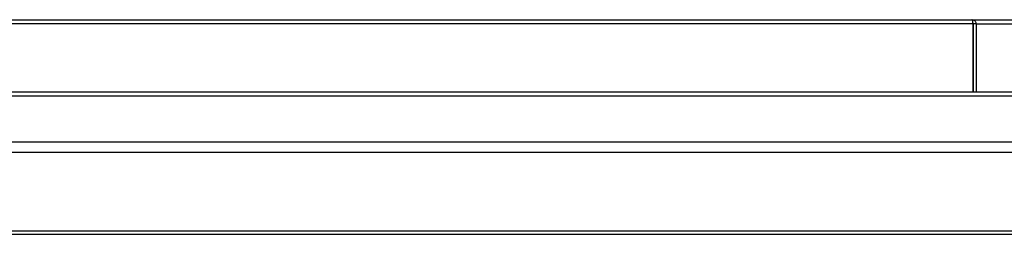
# Model space of a CAD drawing. Header units: millimetres. Extents: x 0 to 844, y -2 to 552.
# Tile 49 of 151: x 700 to 743, y 104 to 114. Entities that reach past the tile are written whole.
import ezdxf

# ---------------------------------------------------------------- set-up
doc = ezdxf.new("R2010")
doc.units = ezdxf.units.MM

msp = doc.modelspace()

# ---------------------------------------------------------------- linework, layer by layer
at = {"color": 7, "linetype": 'Continuous', "lineweight": 25}
for p, q in [((741.919, 113.619), (698.942, 113.619)), ((698.988, 113.801), (741.873, 113.801)), ((741.873, 113.801), (755.864, 113.801)), ((741.919, 113.619), (741.919, 110.637)), ((742.055, 113.619), (741.934, 113.619)), ((741.934, 113.619), (741.934, 110.637)), ((742.055, 113.619), (742.055, 110.637)), ((561.927, 110.451), (782.765, 110.451)), ((562.376, 110.637), (782.316, 110.637)), ((559.911, 108.435), (784.781, 108.435)), ((559.725, 107.986), (784.967, 107.986)), ((559.725, 104.519), (784.967, 104.519)), ((559.875, 104.369), (784.817, 104.369))]:
    msp.add_line(p, q, dxfattribs=at)
at = {"color": 8, "linetype": 'Continuous', "lineweight": 25}
for p, q in [((741.919, 113.619), (741.934, 113.619)), ((742.055, 113.619), (755.918, 113.619))]:
    msp.add_line(p, q, dxfattribs=at)
at = {"color": 7, "linetype": 'Continuous', "lineweight": 25}
for points, knots in [([(741.919, 113.619), (741.92, 113.641), (741.92, 113.686), (741.913, 113.735), (741.904, 113.767), (741.895, 113.786), (741.885, 113.799), (741.877, 113.8), (741.873, 113.801)], [0, 0, 0, 0, 0.223024, 0.4622, 0.589175, 0.720993, 0.857877, 1, 1, 1, 1]), ([(741.873, 113.801), (741.893, 113.799), (741.934, 113.795), (741.99, 113.763), (742.031, 113.715), (742.052, 113.664), (742.054, 113.631), (742.055, 113.619)], [0, 0, 0, 0, 0.216114, 0.442636, 0.661077, 0.871881, 1, 1, 1, 1]), ([(741.919, 113.659), (741.919, 113.658), (741.923, 113.654), (741.929, 113.643), (741.933, 113.629), (741.933, 113.622), (741.934, 113.619)], [0, 0, 0, 0, 0.0252353, 0.4667506, 0.8176751, 1, 1, 1, 1])]:
    msp.add_open_spline(points, degree=3, knots=knots, dxfattribs=at)

doc.saveas('drawing.dxf')
